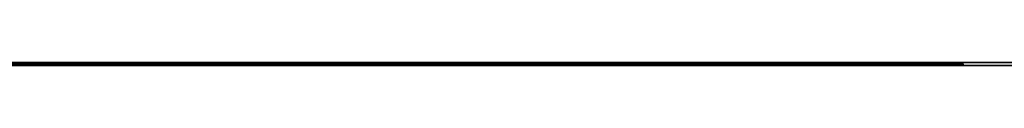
# Model space of a CAD drawing. Extents: x -4.2 to 4.1, y -6.8 to 5.8.
# Tile 37 of 214: x -1.128318 to -1.068168, y -5.0002 to -5. Entities that reach past the tile are written whole.
import ezdxf

# ---------------------------------------------------------------- set-up
doc = ezdxf.new("R2010")
doc.units = 0
doc.layers.get('0').update_dxf_attribs({"linetype": 'CONTINUOUS'})

# ---------------------------------------------------------------- blocks, each defined once
blk = doc.blocks.new('*U1')
at = {"extrusion": (0, -1, 0)}
for p, q in [((4, -5, 3.925), (-4, -5, 3.925)), ((3.5, -5), (-3.5, -5)), ((-1.5315, -5, 3.25), (-1.0315, -5, 3.25)), ((-1.0315, -5, 2.5), (-1.5315, -5, 2.5)), ((-1.5315, -5.0002, 3.25), (-1.0315, -5.0002, 3.25)), ((-1.0315, -5.0002, 2.5), (-1.5315, -5.0002, 2.5)), ((-1.070669, -5.0001, 2.811209), (-1.196075, -5.0001, 2.811209)), ((-1.196075, -5.0002, 2.811209), (-1.070669, -5.0002, 2.811209)), ((-1.105181, -5.0001, 2.912058), (-1.160678, -5.0001, 2.979945)), ((-1.160678, -5.0002, 2.979945), (-1.105181, -5.0002, 2.912058)), ((-1.143738, -5.0001, 2.655209), (-1.123006, -5.0001, 2.655209)), ((-1.123006, -5.0002, 2.655209), (-1.143738, -5.0002, 2.655209)), ((-1.132108, -5.0001, 2.912058), (-1.105181, -5.0001, 2.912058)), ((-1.105181, -5.0002, 2.912058), (-1.132108, -5.0002, 2.912058)), ((-1.123006, -5.0001, 2.655209), (-1.123006, -5.0001, 2.792752)), ((-1.123006, -5.0001, 2.792752), (-1.070669, -5.0001, 2.792752)), ((-1.123006, -5.0002, 2.792752), (-1.123006, -5.0002, 2.655209)), ((-1.070669, -5.0002, 2.792752), (-1.123006, -5.0002, 2.792752)), ((-1.070669, -5.0001, 2.792752), (-1.070669, -5.0001, 2.811209)), ((-1.070669, -5.0002, 2.811209), (-1.070669, -5.0002, 2.792752))]:
    blk.add_line(p, q, dxfattribs=at)
for p, q in [((4, -5, 4.425), (-4, -5, 4.425)), ((4, -5, 4.425), (-4, -5, 4.425)), ((3.5, -5), (-3.5, -5)), ((-1.5315, -5, 3.25), (-1.0315, -5, 3.25)), ((-1.5315, -5.0002, 3.25), (-1.0315, -5.0002, 3.25)), ((-1.143738, -5.0001, 2.655209), (-1.123006, -5.0001, 2.655209)), ((-1.123006, -5.0002, 2.655209), (-1.143738, -5.0002, 2.655209)), ((-1.132108, -5.0001, 2.912058), (-1.105181, -5.0001, 2.912058)), ((-1.105181, -5.0002, 2.912058), (-1.132108, -5.0002, 2.912058)), ((-1.128315, -5.0002, 3.025708), (-1.128315, -5.0001, 3.025708)), ((-1.128315, -5.0002, 3.025708), (-1.128315, -5.0001, 3.025708)), ((-1.123006, -5.0002, 2.792752), (-1.123006, -5.0001, 2.792752)), ((-1.123006, -5.0001, 2.792752), (-1.070669, -5.0001, 2.792752)), ((-1.123006, -5.0002, 2.655209), (-1.123006, -5.0001, 2.655209)), ((-1.070669, -5.0002, 2.792752), (-1.123006, -5.0002, 2.792752)), ((-1.105181, -5.0002, 2.912058), (-1.105181, -5.0001, 2.912058)), ((-1.070669, -5.0002, 2.792752), (-1.070669, -5.0001, 2.792752))]:
    blk.add_line(p, q)
at = {"extrusion": (0, 0, -1)}
for p, q in [((4, -5, 3.925), (-4, -5, 3.925)), ((-1.0315, -5, 2.5), (-1.5315, -5, 2.5)), ((-1.0315, -5.0002, 2.5), (-1.5315, -5.0002, 2.5)), ((-1.070669, -5.0001, 2.811209), (-1.196075, -5.0001, 2.811209)), ((-1.196075, -5.0002, 2.811209), (-1.070669, -5.0002, 2.811209)), ((-1.070669, -5.0002, 2.811209), (-1.070669, -5.0001, 2.811209))]:
    blk.add_line(p, q, dxfattribs=at)
at = {"extrusion": (-0.774214, 0, -0.632924)}
for p, q in [((-1.105181, -5.0001, 2.912058), (-1.160678, -5.0001, 2.979945)), ((-1.160678, -5.0002, 2.979945), (-1.105181, -5.0002, 2.912058)), ((-1.105181, -5.0002, 2.912058), (-1.105181, -5.0001, 2.912058))]:
    blk.add_line(p, q, dxfattribs=at)
at = {"extrusion": (-1, 0, 0)}
for p, q in [((-1.123006, -5.0002, 2.792752), (-1.123006, -5.0001, 2.792752)), ((-1.123006, -5.0002, 2.655209), (-1.123006, -5.0001, 2.655209)), ((-1.123006, -5.0001, 2.655209), (-1.123006, -5.0001, 2.792752)), ((-1.123006, -5.0002, 2.792752), (-1.123006, -5.0002, 2.655209)), ((-1.070669, -5.0002, 2.811209), (-1.070669, -5.0001, 2.811209)), ((-1.070669, -5.0002, 2.792752), (-1.070669, -5.0001, 2.792752)), ((-1.070669, -5.0001, 2.792752), (-1.070669, -5.0001, 2.811209)), ((-1.070669, -5.0002, 2.811209), (-1.070669, -5.0002, 2.792752))]:
    blk.add_line(p, q, dxfattribs=at)

msp = doc.modelspace()

# ---------------------------------------------------------------- block references
msp.add_blockref('*U1', (0, 0))

doc.saveas('drawing.dxf')
